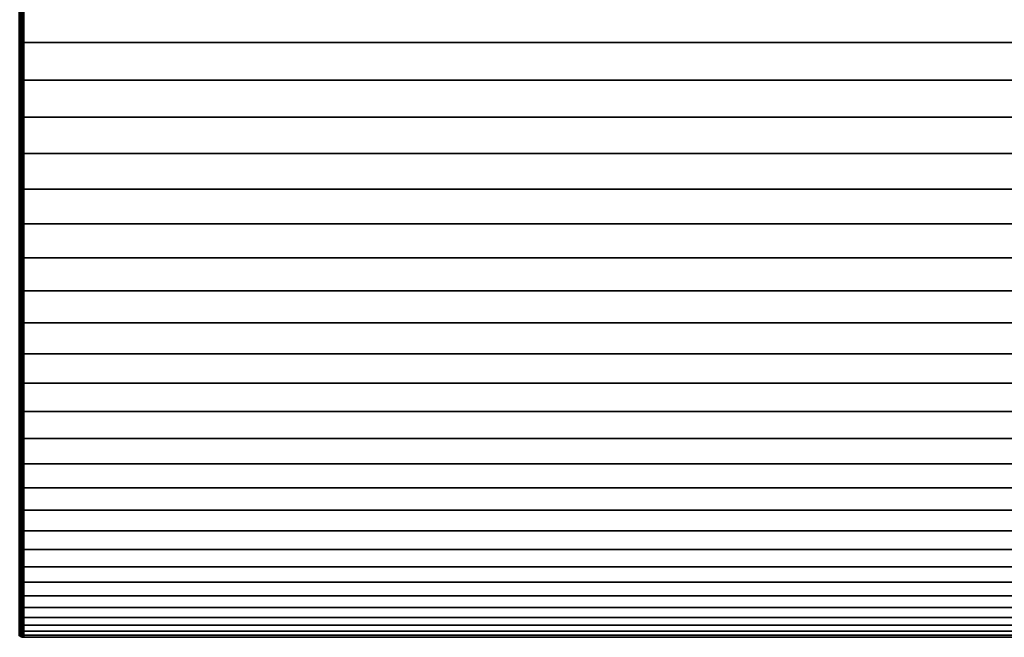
# Model space of a CAD drawing. Header units: metres. Extents: x -22 to 95, y -240 to 22.
# Tile 151 of 180: x 38 to 66, y -21 to -4. Entities that reach past the tile are written whole.
import ezdxf

# ---------------------------------------------------------------- set-up
doc = ezdxf.new("R2010")
doc.units = ezdxf.units.M
doc.layers.add('solid_10_151_013_XXX', color=7, linetype='CONTINUOUS')

msp = doc.modelspace()

# ---------------------------------------------------------------- linework, layer by layer
at = {"layer": 'solid_10_151_013_XXX'}
for points in [[(38.042877, -4.321656, 105.029427), (38.042877, -3.250987, 105.221321), (38.02013, -3.248444, 105.20472), (38.02013, -4.318276, 105.01297)], [(38.042877, -3.250987, 62.778679), (38.042877, -4.321656, 62.970577), (38.02013, -4.318276, 62.987026), (38.02013, -3.248444, 62.79528)], [(38.067764, -4.324358, 105.042564), (38.067764, -3.253019, 105.234581), (38.042877, -3.250987, 105.221321), (38.042877, -4.321656, 105.029427)], [(38.067764, -3.253019, 62.765415), (38.067764, -4.324358, 62.957432), (38.042877, -4.321656, 62.970577), (38.042877, -3.250987, 62.778679)], [(38.094296, -4.326325, 105.052139), (38.094296, -3.254499, 105.244247), (38.067764, -3.253019, 105.234581), (38.067764, -4.324358, 105.042564)], [(38.094296, -3.254499, 62.755753), (38.094296, -4.326325, 62.947857), (38.067764, -4.324358, 62.957432), (38.067764, -3.253019, 62.765415)], [(38.121937, -4.32752, 105.057953), (38.121937, -3.255398, 105.250114), (38.094296, -3.254499, 105.244247), (38.094296, -4.326325, 105.052139)], [(38.121937, -3.255398, 62.749886), (38.121937, -4.32752, 62.942043), (38.094296, -4.326325, 62.947857), (38.094296, -3.254499, 62.755753)], [(38.121937, -3.255398, 62.749886), (38.150002, -3.308647, 62.756111), (38.121937, -4.32752, 62.942043)], [(38.121937, -4.32752, 105.057953), (38.150002, -3.308647, 105.243889), (38.121937, -3.255398, 105.250114)], [(38.121937, -4.32752, 62.942043), (38.150002, -3.308647, 62.756111), (38.150002, -4.397869, 62.954601)], [(38.121937, -4.32752, 105.057953), (38.150002, -4.397869, 105.045395), (38.150002, -3.308647, 105.243889)], [(93.449997, -3.308649, 62.756111), (93.449997, -4.397872, 62.954605), (38.150002, -4.397869, 62.954601), (38.150002, -3.308647, 62.756111)], [(93.449997, -4.397872, 105.045395), (93.449997, -3.308649, 105.243889), (38.150002, -3.308647, 105.243889), (38.150002, -4.397869, 105.045395)], [(38.042877, -5.381232, 104.783546), (38.042877, -4.321656, 105.029427), (38.02013, -4.318276, 105.01297), (38.02013, -5.377023, 104.767288)], [(38.042877, -4.321656, 62.970577), (38.042877, -5.381232, 63.216457), (38.02013, -5.377023, 63.232712), (38.02013, -4.318276, 62.987026)], [(38.067764, -5.384595, 104.796532), (38.067764, -4.324358, 105.042564), (38.042877, -4.321656, 105.029427), (38.042877, -5.381232, 104.783546)], [(38.067764, -4.324358, 62.957432), (38.067764, -5.384595, 63.203468), (38.042877, -5.381232, 63.216457), (38.042877, -4.321656, 62.970577)], [(38.094296, -5.387046, 104.806), (38.094296, -4.326325, 105.052139), (38.067764, -4.324358, 105.042564), (38.067764, -5.384595, 104.796532)], [(38.094296, -4.326325, 62.947857), (38.094296, -5.387046, 63.194004), (38.067764, -5.384595, 63.203468), (38.067764, -4.324358, 62.957432)], [(38.121937, -5.388534, 104.811745), (38.121937, -4.32752, 105.057953), (38.094296, -4.326325, 105.052139), (38.094296, -5.387046, 104.806)], [(38.121937, -4.32752, 62.942043), (38.121937, -5.388534, 63.188259), (38.094296, -5.387046, 63.194004), (38.094296, -4.326325, 62.947857)], [(38.121937, -4.32752, 62.942043), (38.150002, -4.397869, 62.954601), (38.121937, -5.388534, 63.188259)], [(38.121937, -5.388534, 104.811745), (38.150002, -4.397869, 105.045395), (38.121937, -4.32752, 105.057953)], [(38.121937, -5.388534, 63.188259), (38.150002, -4.397869, 62.954601), (38.150002, -5.475429, 63.208904)], [(38.121937, -5.388534, 104.811745), (38.150002, -5.475429, 104.7911), (38.150002, -4.397869, 105.045395)], [(93.449997, -4.397872, 62.954605), (93.449997, -5.475432, 63.208904), (38.150002, -5.475429, 63.208904), (38.150002, -4.397869, 62.954601)], [(93.449997, -5.475432, 104.791092), (93.449997, -4.397872, 105.045395), (38.150002, -4.397869, 105.045395), (38.150002, -5.475429, 104.7911)], [(38.042877, -6.426995, 104.484314), (38.042877, -5.381232, 104.783546), (38.02013, -5.377023, 104.767288), (38.02013, -6.421968, 104.468292)], [(38.042877, -5.381232, 63.216457), (38.042877, -6.426995, 63.515686), (38.02013, -6.421968, 63.531712), (38.02013, -5.377023, 63.232712)], [(38.067764, -6.431012, 104.497116), (38.067764, -5.384595, 104.796532), (38.042877, -5.381232, 104.783546), (38.042877, -6.426995, 104.484314)], [(38.067764, -5.384595, 63.203468), (38.067764, -6.431012, 63.502884), (38.042877, -6.426995, 63.515686), (38.042877, -5.381232, 63.216457)], [(38.094296, -6.433938, 104.506439), (38.094296, -5.387046, 104.806), (38.067764, -5.384595, 104.796532), (38.067764, -6.431012, 104.497116)], [(38.094296, -5.387046, 63.194004), (38.094296, -6.433938, 63.493557), (38.067764, -6.431012, 63.502884), (38.067764, -5.384595, 63.203468)], [(38.121937, -6.435715, 104.512108), (38.121937, -5.388534, 104.811745), (38.094296, -5.387046, 104.806), (38.094296, -6.433938, 104.506439)], [(38.121937, -5.388534, 63.188259), (38.121937, -6.435715, 63.487892), (38.094296, -6.433938, 63.493557), (38.094296, -5.387046, 63.194004)], [(38.121937, -5.388534, 63.188259), (38.150002, -5.475429, 63.208904), (38.121937, -6.435715, 63.487892)], [(38.121937, -6.435715, 104.512108), (38.150002, -5.475429, 104.7911), (38.121937, -5.388534, 104.811745)], [(38.121937, -6.435715, 63.487892), (38.150002, -5.475429, 63.208904), (38.150002, -6.538468, 63.518341)], [(38.121937, -6.435715, 104.512108), (38.150002, -6.538468, 104.481659), (38.150002, -5.475429, 104.7911)], [(93.449997, -5.475432, 63.208904), (93.449997, -6.538473, 63.518341), (38.150002, -6.538468, 63.518341), (38.150002, -5.475429, 63.208904)], [(93.449997, -6.538473, 104.481659), (93.449997, -5.475432, 104.791092), (38.150002, -5.475429, 104.7911), (38.150002, -6.538468, 104.481659)], [(38.042877, -7.456259, 104.1325), (38.042877, -6.426995, 104.484314), (38.02013, -6.421968, 104.468292), (38.02013, -7.450427, 104.116753)], [(38.042877, -6.426995, 63.515686), (38.042877, -7.456259, 63.8675), (38.02013, -7.450427, 63.883247), (38.02013, -6.421968, 63.531712)], [(38.067764, -7.460919, 104.145081), (38.067764, -6.431012, 104.497116), (38.042877, -6.426995, 104.484314), (38.042877, -7.456259, 104.1325)], [(38.067764, -6.431012, 63.502884), (38.067764, -7.460919, 63.854916), (38.042877, -7.456259, 63.8675), (38.042877, -6.426995, 63.515686)], [(38.094296, -7.464314, 104.154251), (38.094296, -6.433938, 104.506439), (38.067764, -6.431012, 104.497116), (38.067764, -7.460919, 104.145081)], [(38.094296, -6.433938, 63.493557), (38.094296, -7.464314, 63.845753), (38.067764, -7.460919, 63.854916), (38.067764, -6.431012, 63.502884)], [(38.121937, -7.466376, 104.159813), (38.121937, -6.435715, 104.512108), (38.094296, -6.433938, 104.506439), (38.094296, -7.464314, 104.154251)], [(38.121937, -6.435715, 63.487892), (38.121937, -7.466376, 63.840183), (38.094296, -7.464314, 63.845753), (38.094296, -6.433938, 63.493557)], [(38.121937, -6.435715, 63.487892), (38.150002, -6.538468, 63.518341), (38.121937, -7.466376, 63.840183)], [(38.121937, -7.466376, 104.159813), (38.150002, -6.538468, 104.481659), (38.121937, -6.435715, 104.512108)], [(38.121937, -7.466376, 63.840183), (38.150002, -6.538468, 63.518341), (38.150002, -7.584169, 63.882088)], [(38.121937, -7.466376, 104.159813), (38.150002, -7.584169, 104.117912), (38.150002, -6.538468, 104.481659)], [(93.449997, -6.538473, 63.518341), (93.449997, -7.584174, 63.882092), (38.150002, -7.584169, 63.882088), (38.150002, -6.538468, 63.518341)], [(93.449997, -7.584174, 104.117912), (93.449997, -6.538473, 104.481659), (38.150002, -6.538468, 104.481659), (38.150002, -7.584169, 104.117912)], [(38.042877, -8.466384, 103.729004), (38.042877, -7.456259, 104.1325), (38.02013, -7.450427, 104.116753), (38.02013, -8.459761, 103.713577)], [(38.042877, -7.456259, 63.8675), (38.042877, -8.466384, 64.270996), (38.02013, -8.459761, 64.286423), (38.02013, -7.450427, 63.883247)], [(38.067764, -8.471675, 103.741341), (38.067764, -7.460919, 104.145081), (38.042877, -7.456259, 104.1325), (38.042877, -8.466384, 103.729004)], [(38.067764, -7.460919, 63.854916), (38.067764, -8.471675, 64.258659), (38.042877, -8.466384, 64.270996), (38.042877, -7.456259, 63.8675)], [(38.094296, -8.47553, 103.75032), (38.094296, -7.464314, 104.154251), (38.067764, -7.460919, 104.145081), (38.067764, -8.471675, 103.741341)], [(38.094296, -7.464314, 63.845753), (38.094296, -8.47553, 64.24968), (38.067764, -8.471675, 64.258659), (38.067764, -7.460919, 63.854916)], [(38.121937, -8.477871, 103.755775), (38.121937, -7.466376, 104.159813), (38.094296, -7.464314, 104.154251), (38.094296, -8.47553, 103.75032)], [(38.121937, -7.466376, 63.840183), (38.121937, -8.477871, 64.244225), (38.094296, -8.47553, 64.24968), (38.094296, -7.464314, 63.845753)], [(38.121937, -7.466376, 63.840183), (38.150002, -7.584169, 63.882088), (38.121937, -8.477871, 64.244225)], [(38.121937, -8.477871, 103.755775), (38.150002, -7.584169, 104.117912), (38.121937, -7.466376, 104.159813)], [(38.121937, -8.477871, 64.244225), (38.150002, -7.584169, 63.882088), (38.150002, -8.609758, 64.299187)], [(38.121937, -8.477871, 103.755775), (38.150002, -8.609758, 103.700813), (38.150002, -7.584169, 104.117912)], [(93.449997, -7.584174, 63.882092), (93.449997, -8.609764, 64.299187), (38.150002, -8.609758, 64.299187), (38.150002, -7.584169, 63.882088)], [(93.449997, -8.609764, 103.700813), (93.449997, -7.584174, 104.117912), (38.150002, -7.584169, 104.117912), (38.150002, -8.609758, 103.700813)], [(38.042877, -9.454775, 103.274872), (38.042877, -8.466384, 103.729004), (38.02013, -8.459761, 103.713577), (38.02013, -9.447379, 103.259789)], [(38.042877, -8.466384, 64.270996), (38.042877, -9.454775, 64.725128), (38.02013, -9.447379, 64.740211), (38.02013, -8.459761, 64.286423)], [(38.067764, -9.460684, 103.286919), (38.067764, -8.471675, 103.741341), (38.042877, -8.466384, 103.729004), (38.042877, -9.454775, 103.274872)], [(38.067764, -8.471675, 64.258659), (38.067764, -9.460684, 64.713081), (38.042877, -9.454775, 64.725128), (38.042877, -8.466384, 64.270996)], [(38.094296, -9.464989, 103.295692), (38.094296, -8.47553, 103.75032), (38.067764, -8.471675, 103.741341), (38.067764, -9.460684, 103.286919)], [(38.094296, -8.47553, 64.24968), (38.094296, -9.464989, 64.704308), (38.067764, -9.460684, 64.713081), (38.067764, -8.471675, 64.258659)], [(38.121937, -9.467603, 103.301018), (38.121937, -8.477871, 103.755775), (38.094296, -8.47553, 103.75032), (38.094296, -9.464989, 103.295692)], [(38.121937, -8.477871, 64.244225), (38.121937, -9.467603, 64.698982), (38.094296, -9.464989, 64.704308), (38.094296, -8.47553, 64.24968)], [(38.121937, -8.477871, 64.244225), (38.150002, -8.609758, 64.299187), (38.121937, -9.467603, 64.698982)], [(38.121937, -9.467603, 103.301018), (38.150002, -8.609758, 103.700813), (38.121937, -8.477871, 103.755775)], [(38.121937, -9.467603, 64.698982), (38.150002, -8.609758, 64.299187), (38.150002, -9.612516, 64.768524)], [(38.121937, -9.467603, 103.301018), (38.150002, -9.612516, 103.231476), (38.150002, -8.609758, 103.700813)], [(93.449997, -8.609764, 64.299187), (93.449997, -9.612522, 64.768532), (38.150002, -9.612516, 64.768524), (38.150002, -8.609758, 64.299187)], [(93.449997, -9.612522, 103.231468), (93.449997, -8.609764, 103.700813), (38.150002, -8.609758, 103.700813), (38.150002, -9.612516, 103.231476)], [(38.042877, -10.418896, 102.771255), (38.042877, -9.454775, 103.274872), (38.02013, -9.447379, 103.259789), (38.02013, -10.410746, 102.756569)], [(38.042877, -9.454775, 64.725128), (38.042877, -10.418896, 65.228745), (38.02013, -10.410746, 65.243431), (38.02013, -9.447379, 64.740211)], [(38.067764, -10.425407, 102.78299), (38.067764, -9.460684, 103.286919), (38.042877, -9.454775, 103.274872), (38.042877, -10.418896, 102.771255)], [(38.067764, -9.460684, 64.713081), (38.067764, -10.425407, 65.21701), (38.042877, -10.418896, 65.228745), (38.042877, -9.454775, 64.725128)], [(38.094296, -10.430151, 102.791534), (38.094296, -9.464989, 103.295692), (38.067764, -9.460684, 103.286919), (38.067764, -10.425407, 102.78299)], [(38.094296, -9.464989, 64.704308), (38.094296, -10.430151, 65.208466), (38.067764, -10.425407, 65.21701), (38.067764, -9.460684, 64.713081)], [(38.121937, -10.433032, 102.796722), (38.121937, -9.467603, 103.301018), (38.094296, -9.464989, 103.295692), (38.094296, -10.430151, 102.791534)], [(38.121937, -9.467603, 64.698982), (38.121937, -10.433032, 65.203278), (38.094296, -10.430151, 65.208466), (38.094296, -9.464989, 64.704308)], [(38.121937, -9.467603, 64.698982), (38.150002, -9.612516, 64.768524), (38.121937, -10.433032, 65.203278)], [(38.121937, -10.433032, 102.796722), (38.150002, -9.612516, 103.231476), (38.121937, -9.467603, 103.301018)], [(38.121937, -10.433032, 65.203278), (38.150002, -9.612516, 64.768524), (38.150002, -10.589783, 65.288864)], [(38.121937, -10.433032, 102.796722), (38.150002, -10.589783, 102.711136), (38.150002, -9.612516, 103.231476)], [(93.449997, -9.612522, 64.768532), (93.449997, -10.589789, 65.288872), (38.150002, -10.589783, 65.288864), (38.150002, -9.612516, 64.768524)], [(93.449997, -10.589789, 102.711128), (93.449997, -9.612522, 103.231468), (38.150002, -9.612516, 103.231476), (38.150002, -10.589783, 102.711136)], [(38.042877, -11.356272, 102.219452), (38.042877, -10.418896, 102.771255), (38.02013, -10.410746, 102.756569), (38.02013, -11.347388, 102.2052)], [(38.042877, -10.418896, 65.228745), (38.042877, -11.356272, 65.780548), (38.02013, -11.347388, 65.7948), (38.02013, -10.410746, 65.243431)], [(38.067764, -11.363369, 102.230843), (38.067764, -10.425407, 102.78299), (38.042877, -10.418896, 102.771255), (38.042877, -11.356272, 102.219452)], [(38.067764, -10.425407, 65.21701), (38.067764, -11.363369, 65.769157), (38.042877, -11.356272, 65.780548), (38.042877, -10.418896, 65.228745)], [(38.094296, -11.36854, 102.239136), (38.094296, -10.430151, 102.791534), (38.067764, -10.425407, 102.78299), (38.067764, -11.363369, 102.230843)], [(38.094296, -10.430151, 65.208466), (38.094296, -11.36854, 65.760864), (38.067764, -11.363369, 65.769157), (38.067764, -10.425407, 65.21701)], [(38.121937, -11.371679, 102.244171), (38.121937, -10.433032, 102.796722), (38.094296, -10.430151, 102.791534), (38.094296, -11.36854, 102.239136)], [(38.121937, -10.433032, 65.203278), (38.121937, -11.371679, 65.755829), (38.094296, -11.36854, 65.760864), (38.094296, -10.430151, 65.208466)], [(38.121937, -10.433032, 65.203278), (38.150002, -10.589783, 65.288864), (38.121937, -11.371679, 65.755829)], [(38.121937, -11.371679, 102.244171), (38.150002, -10.589783, 102.711136), (38.121937, -10.433032, 102.796722)], [(38.121937, -11.371679, 65.755829), (38.150002, -10.589783, 65.288864), (38.150002, -11.538968, 65.858826)], [(38.121937, -11.371679, 102.244171), (38.150002, -11.538968, 102.141174), (38.150002, -10.589783, 102.711136)], [(93.449997, -10.589789, 65.288872), (93.449997, -11.538975, 65.858833), (38.150002, -11.538968, 65.858826), (38.150002, -10.589783, 65.288864)], [(93.449997, -11.538975, 102.141167), (93.449997, -10.589789, 102.711128), (38.150002, -10.589783, 102.711136), (38.150002, -11.538968, 102.141174)], [(38.042877, -12.264496, 101.62088), (38.042877, -11.356272, 102.219452), (38.02013, -11.347388, 102.2052), (38.02013, -12.254903, 101.607101)], [(38.042877, -11.356272, 65.780548), (38.042877, -12.264496, 66.37912), (38.02013, -12.254903, 66.392899), (38.02013, -11.347388, 65.7948)], [(38.067764, -12.272161, 101.631897), (38.067764, -11.363369, 102.230843), (38.042877, -11.356272, 102.219452), (38.042877, -12.264496, 101.62088)], [(38.067764, -11.363369, 65.769157), (38.067764, -12.272161, 66.368103), (38.042877, -12.264496, 66.37912), (38.042877, -11.356272, 65.780548)], [(38.094296, -12.277745, 101.639915), (38.094296, -11.36854, 102.239136), (38.067764, -11.363369, 102.230843), (38.067764, -12.272161, 101.631897)], [(38.094296, -11.36854, 65.760864), (38.094296, -12.277745, 66.360085), (38.067764, -12.272161, 66.368103), (38.067764, -11.363369, 65.769157)], [(38.121937, -12.281137, 101.644791), (38.121937, -11.371679, 102.244171), (38.094296, -11.36854, 102.239136), (38.094296, -12.277745, 101.639915)], [(38.121937, -11.371679, 65.755829), (38.121937, -12.281137, 66.355209), (38.094296, -12.277745, 66.360085), (38.094296, -11.36854, 65.760864)], [(38.121937, -11.371679, 65.755829), (38.150002, -11.538968, 65.858826), (38.121937, -12.281137, 66.355209)], [(38.121937, -12.281137, 101.644791), (38.150002, -11.538968, 102.141174), (38.121937, -11.371679, 102.244171)], [(38.121937, -12.281137, 66.355209), (38.150002, -11.538968, 65.858826), (38.150002, -12.457553, 66.476891)], [(38.121937, -12.281137, 101.644791), (38.150002, -12.457553, 101.523109), (38.150002, -11.538968, 102.141174)], [(93.449997, -11.538975, 65.858833), (93.449997, -12.45756, 66.476898), (38.150002, -12.457553, 66.476891), (38.150002, -11.538968, 65.858826)], [(93.449997, -12.45756, 101.523102), (93.449997, -11.538975, 102.141167), (38.150002, -11.538968, 102.141174), (38.150002, -12.457553, 101.523109)], [(38.042877, -13.141237, 100.977081), (38.042877, -12.264496, 101.62088), (38.02013, -12.254903, 101.607101), (38.02013, -13.130959, 100.963799)], [(38.042877, -12.264496, 66.37912), (38.042877, -13.141237, 67.022919), (38.02013, -13.130959, 67.036201), (38.02013, -12.254903, 66.392899)], [(38.067764, -13.149451, 100.987694), (38.067764, -12.272161, 101.631897), (38.042877, -12.264496, 101.62088), (38.042877, -13.141237, 100.977081)], [(38.067764, -12.272161, 66.368103), (38.067764, -13.149451, 67.012306), (38.042877, -13.141237, 67.022919), (38.042877, -12.264496, 66.37912)], [(38.094296, -13.155434, 100.995422), (38.094296, -12.277745, 101.639915), (38.067764, -12.272161, 101.631897), (38.067764, -13.149451, 100.987694)], [(38.094296, -12.277745, 66.360085), (38.094296, -13.155434, 67.004578), (38.067764, -13.149451, 67.012306), (38.067764, -12.272161, 66.368103)], [(38.121937, -13.159067, 101.000114), (38.121937, -12.281137, 101.644791), (38.094296, -12.277745, 101.639915), (38.094296, -13.155434, 100.995422)], [(38.121937, -12.281137, 66.355209), (38.121937, -13.159067, 66.999886), (38.094296, -13.155434, 67.004578), (38.094296, -12.277745, 66.360085)], [(38.121937, -12.281137, 66.355209), (38.150002, -12.457553, 66.476891), (38.121937, -13.159067, 66.999886)], [(38.121937, -13.159067, 101.000114), (38.150002, -12.457553, 101.523109), (38.121937, -12.281137, 101.644791)], [(38.121937, -13.159067, 66.999886), (38.150002, -12.457553, 66.476891), (38.150002, -13.343103, 67.141426)], [(38.121937, -13.159067, 101.000114), (38.150002, -13.343103, 100.858574), (38.150002, -12.457553, 101.523109)], [(93.449997, -12.45756, 66.476898), (93.449997, -13.343109, 67.141426), (38.150002, -13.343103, 67.141426), (38.150002, -12.457553, 66.476891)], [(93.449997, -13.343109, 100.858574), (93.449997, -12.45756, 101.523102), (38.150002, -12.457553, 101.523109), (38.150002, -13.343103, 100.858574)], [(38.042877, -13.984246, 100.289696), (38.042877, -13.141237, 100.977081), (38.02013, -13.130959, 100.963799), (38.02013, -13.973308, 100.276955)], [(38.042877, -13.141237, 67.022919), (38.042877, -13.984246, 67.710304), (38.02013, -13.973308, 67.723045), (38.02013, -13.130959, 67.036201)], [(38.067764, -13.992986, 100.299881), (38.067764, -13.149451, 100.987694), (38.042877, -13.141237, 100.977081), (38.042877, -13.984246, 100.289696)], [(38.067764, -13.149451, 67.012306), (38.067764, -13.992986, 67.700119), (38.042877, -13.984246, 67.710304), (38.042877, -13.141237, 67.022919)], [(38.094296, -13.999353, 100.307297), (38.094296, -13.155434, 100.995422), (38.067764, -13.149451, 100.987694), (38.067764, -13.992986, 100.299881)], [(38.094296, -13.155434, 67.004578), (38.094296, -13.999353, 67.692703), (38.067764, -13.992986, 67.700119), (38.067764, -13.149451, 67.012306)], [(38.121937, -14.00322, 100.311798), (38.121937, -13.159067, 101.000114), (38.094296, -13.155434, 100.995422), (38.094296, -13.999353, 100.307297)], [(38.121937, -13.159067, 66.999886), (38.121937, -14.00322, 67.688202), (38.094296, -13.999353, 67.692703), (38.094296, -13.155434, 67.004578)], [(38.121937, -13.159067, 66.999886), (38.150002, -13.343103, 67.141426), (38.121937, -14.00322, 67.688202)], [(38.121937, -14.00322, 100.311798), (38.150002, -13.343103, 100.858574), (38.121937, -13.159067, 101.000114)], [(38.121937, -14.00322, 67.688202), (38.150002, -13.343103, 67.141426), (38.150002, -14.19327, 67.850662)], [(38.121937, -14.00322, 100.311798), (38.150002, -14.19327, 100.149338), (38.150002, -13.343103, 100.858574)], [(93.449997, -13.343109, 67.141426), (93.449997, -14.193274, 67.85067), (38.150002, -14.19327, 67.850662), (38.150002, -13.343103, 67.141426)], [(93.449997, -14.193274, 100.14933), (93.449997, -13.343109, 100.858574), (38.150002, -13.343103, 100.858574), (38.150002, -14.19327, 100.149338)], [(38.042877, -14.791357, 99.560501), (38.042877, -13.984246, 100.289696), (38.02013, -13.973308, 100.276955), (38.02013, -14.779787, 99.548325)], [(38.042877, -13.984246, 67.710304), (38.042877, -14.791357, 68.439499), (38.02013, -14.779787, 68.451675), (38.02013, -13.973308, 67.723045)], [(38.067764, -14.800602, 99.570221), (38.067764, -13.992986, 100.299881), (38.042877, -13.984246, 100.289696), (38.042877, -14.791357, 99.560501)], [(38.067764, -13.992986, 67.700119), (38.067764, -14.800602, 68.429779), (38.042877, -14.791357, 68.439499), (38.042877, -13.984246, 67.710304)], [(38.094296, -14.807336, 99.577309), (38.094296, -13.999353, 100.307297), (38.067764, -13.992986, 100.299881), (38.067764, -14.800602, 99.570221)], [(38.094296, -13.999353, 67.692703), (38.094296, -14.807336, 68.422691), (38.067764, -14.800602, 68.429779), (38.067764, -13.992986, 67.700119)], [(38.121937, -14.811425, 99.581612), (38.121937, -14.00322, 100.311798), (38.094296, -13.999353, 100.307297), (38.094296, -14.807336, 99.577309)], [(38.121937, -14.00322, 67.688202), (38.121937, -14.811425, 68.418388), (38.094296, -14.807336, 68.422691), (38.094296, -13.999353, 67.692703)], [(38.121937, -14.00322, 67.688202), (38.150002, -14.19327, 67.850662), (38.121937, -14.811425, 68.418388)], [(38.121937, -14.811425, 99.581612), (38.150002, -14.19327, 100.149338), (38.121937, -14.00322, 100.311798)], [(38.121937, -14.811425, 68.418388), (38.150002, -14.19327, 67.850662), (38.150002, -15.005799, 68.60273)], [(38.121937, -14.811425, 99.581612), (38.150002, -15.005799, 99.39727), (38.150002, -14.19327, 100.149338)], [(93.449997, -14.193274, 67.85067), (93.449997, -15.005803, 68.60273), (38.150002, -15.005799, 68.60273), (38.150002, -14.19327, 67.850662)], [(93.449997, -15.005803, 99.39727), (93.449997, -14.193274, 100.14933), (38.150002, -14.19327, 100.149338), (38.150002, -15.005799, 99.39727)], [(38.042877, -15.560498, 98.791359), (38.042877, -14.791357, 99.560501), (38.02013, -14.779787, 99.548325), (38.02013, -15.548326, 98.779785)], [(38.042877, -14.791357, 68.439499), (38.042877, -15.560498, 69.208641), (38.02013, -15.548326, 69.220215), (38.02013, -14.779787, 68.451675)], [(38.067764, -15.570224, 98.800598), (38.067764, -14.800602, 99.570221), (38.042877, -14.791357, 99.560501), (38.042877, -15.560498, 98.791359)], [(38.067764, -14.800602, 68.429779), (38.067764, -15.570224, 69.199402), (38.042877, -15.560498, 69.208641), (38.042877, -14.791357, 68.439499)], [(38.094296, -15.577309, 98.807335), (38.094296, -14.807336, 99.577309), (38.067764, -14.800602, 99.570221), (38.067764, -15.570224, 98.800598)], [(38.094296, -14.807336, 68.422691), (38.094296, -15.577309, 69.192665), (38.067764, -15.570224, 69.199402), (38.067764, -14.800602, 68.429779)], [(38.121937, -15.581611, 98.811424), (38.121937, -14.811425, 99.581612), (38.094296, -14.807336, 99.577309), (38.094296, -15.577309, 98.807335)], [(38.121937, -14.811425, 68.418388), (38.121937, -15.581611, 69.188576), (38.094296, -15.577309, 69.192665), (38.094296, -14.807336, 68.422691)], [(38.121937, -14.811425, 68.418388), (38.150002, -15.005799, 68.60273), (38.121937, -15.581611, 69.188576)], [(38.121937, -15.581611, 98.811424), (38.150002, -15.005799, 99.39727), (38.121937, -14.811425, 99.581612)], [(38.121937, -15.581611, 69.188576), (38.150002, -15.005799, 68.60273), (38.150002, -15.778535, 69.395622)], [(38.121937, -15.581611, 98.811424), (38.150002, -15.778535, 98.604378), (38.150002, -15.005799, 99.39727)], [(93.449997, -15.005803, 68.60273), (93.449997, -15.778539, 69.39563), (38.150002, -15.778535, 69.395622), (38.150002, -15.005799, 68.60273)], [(93.449997, -15.778539, 98.60437), (93.449997, -15.005803, 99.39727), (38.150002, -15.005799, 99.39727), (38.150002, -15.778535, 98.604378)], [(38.042877, -16.289698, 97.984245), (38.042877, -15.560498, 98.791359), (38.02013, -15.548326, 98.779785), (38.02013, -16.276955, 97.973305)], [(38.042877, -15.560498, 69.208641), (38.042877, -16.289698, 70.015755), (38.02013, -16.276955, 70.026695), (38.02013, -15.548326, 69.220215)], [(38.067764, -16.299877, 97.992989), (38.067764, -15.570224, 98.800598), (38.042877, -15.560498, 98.791359), (38.042877, -16.289698, 97.984245)], [(38.067764, -15.570224, 69.199402), (38.067764, -16.299877, 70.007011), (38.042877, -16.289698, 70.015755), (38.042877, -15.560498, 69.208641)], [(38.094296, -16.307295, 97.999352), (38.094296, -15.577309, 98.807335), (38.067764, -15.570224, 98.800598), (38.067764, -16.299877, 97.992989)], [(38.094296, -15.577309, 69.192665), (38.094296, -16.307295, 70.000648), (38.067764, -16.299877, 70.007011), (38.067764, -15.570224, 69.199402)], [(38.121937, -16.311798, 98.00322), (38.121937, -15.581611, 98.811424), (38.094296, -15.577309, 98.807335), (38.094296, -16.307295, 97.999352)], [(38.121937, -15.581611, 69.188576), (38.121937, -16.311798, 69.99678), (38.094296, -16.307295, 70.000648), (38.094296, -15.577309, 69.192665)], [(38.121937, -15.581611, 69.188576), (38.150002, -15.778535, 69.395622), (38.121937, -16.311798, 69.99678)], [(38.121937, -16.311798, 98.00322), (38.150002, -15.778535, 98.604378), (38.121937, -15.581611, 98.811424)], [(38.121937, -16.311798, 69.99678), (38.150002, -15.778535, 69.395622), (38.150002, -16.50943, 70.227249)], [(38.121937, -16.311798, 98.00322), (38.150002, -16.50943, 97.772751), (38.150002, -15.778535, 98.604378)], [(93.449997, -15.778539, 69.39563), (93.449997, -16.509432, 70.227249), (38.150002, -16.50943, 70.227249), (38.150002, -15.778535, 69.395622)], [(93.449997, -16.509432, 97.772751), (93.449997, -15.778539, 98.60437), (38.150002, -15.778535, 98.604378), (38.150002, -16.50943, 97.772751)], [(38.042877, -16.977079, 97.141235), (38.042877, -16.289698, 97.984245), (38.02013, -16.276955, 97.973305), (38.02013, -16.9638, 97.130959)], [(38.042877, -16.289698, 70.015755), (38.042877, -16.977079, 70.858765), (38.02013, -16.9638, 70.869041), (38.02013, -16.276955, 70.026695)], [(38.067764, -16.98769, 97.149452), (38.067764, -16.299877, 97.992989), (38.042877, -16.289698, 97.984245), (38.042877, -16.977079, 97.141235)], [(38.067764, -16.299877, 70.007011), (38.067764, -16.98769, 70.850548), (38.042877, -16.977079, 70.858765), (38.042877, -16.289698, 70.015755)], [(38.094296, -16.99542, 97.155434), (38.094296, -16.307295, 97.999352), (38.067764, -16.299877, 97.992989), (38.067764, -16.98769, 97.149452)], [(38.094296, -16.307295, 70.000648), (38.094296, -16.99542, 70.844566), (38.067764, -16.98769, 70.850548), (38.067764, -16.299877, 70.007011)], [(38.121937, -17.000114, 97.159065), (38.121937, -16.311798, 98.00322), (38.094296, -16.307295, 97.999352), (38.094296, -16.99542, 97.155434)], [(38.121937, -16.311798, 69.99678), (38.121937, -17.000114, 70.840935), (38.094296, -16.99542, 70.844566), (38.094296, -16.307295, 70.000648)], [(38.121937, -16.311798, 69.99678), (38.150002, -16.50943, 70.227249), (38.121937, -17.000114, 70.840935)], [(38.121937, -17.000114, 97.159065), (38.150002, -16.50943, 97.772751), (38.121937, -16.311798, 98.00322)], [(38.121937, -17.000114, 70.840935), (38.150002, -16.50943, 70.227249), (38.150002, -17.196543, 71.09539)], [(38.121937, -17.000114, 97.159065), (38.150002, -17.196543, 96.90461), (38.150002, -16.50943, 97.772751)], [(93.449997, -16.509432, 70.227249), (93.449997, -17.196547, 71.095398), (38.150002, -17.196543, 71.09539), (38.150002, -16.50943, 70.227249)], [(93.449997, -17.196547, 96.904602), (93.449997, -16.509432, 97.772751), (38.150002, -16.50943, 97.772751), (38.150002, -17.196543, 96.90461)], [(38.042877, -17.620882, 96.264496), (38.042877, -16.977079, 97.141235), (38.02013, -16.9638, 97.130959), (38.02013, -17.6071, 96.254906)], [(38.042877, -16.977079, 70.858765), (38.042877, -17.620882, 71.735504), (38.02013, -17.6071, 71.745094), (38.02013, -16.9638, 70.869041)], [(38.067764, -17.631895, 96.272163), (38.067764, -16.98769, 97.149452), (38.042877, -16.977079, 97.141235), (38.042877, -17.620882, 96.264496)], [(38.067764, -16.98769, 70.850548), (38.067764, -17.631895, 71.727837), (38.042877, -17.620882, 71.735504), (38.042877, -16.977079, 70.858765)], [(38.094296, -17.639917, 96.277748), (38.094296, -16.99542, 97.155434), (38.067764, -16.98769, 97.149452), (38.067764, -17.631895, 96.272163)], [(38.094296, -16.99542, 70.844566), (38.094296, -17.639917, 71.722252), (38.067764, -17.631895, 71.727837), (38.067764, -16.98769, 70.850548)], [(38.121937, -17.644791, 96.281136), (38.121937, -17.000114, 97.159065), (38.094296, -16.99542, 97.155434), (38.094296, -17.639917, 96.277748)], [(38.121937, -17.000114, 70.840935), (38.121937, -17.644791, 71.718864), (38.094296, -17.639917, 71.722252), (38.094296, -16.99542, 70.844566)], [(38.121937, -17.000114, 70.840935), (38.150002, -17.196543, 71.09539), (38.121937, -17.644791, 71.718864)], [(38.121937, -17.644791, 96.281136), (38.150002, -17.196543, 96.90461), (38.121937, -17.000114, 97.159065)], [(38.121937, -17.644791, 71.718864), (38.150002, -17.196543, 71.09539), (38.150002, -17.838055, 71.997757)], [(38.121937, -17.644791, 96.281136), (38.150002, -17.838055, 96.002243), (38.150002, -17.196543, 96.90461)], [(93.449997, -17.196547, 71.095398), (93.449997, -17.838058, 71.997765), (38.150002, -17.838055, 71.997757), (38.150002, -17.196543, 71.09539)], [(93.449997, -17.838058, 96.002235), (93.449997, -17.196547, 96.904602), (38.150002, -17.196543, 96.90461), (38.150002, -17.838055, 96.002243)], [(38.042877, -18.219452, 95.35627), (38.042877, -17.620882, 96.264496), (38.02013, -17.6071, 96.254906), (38.02013, -18.2052, 95.347389)], [(38.042877, -17.620882, 71.735504), (38.042877, -18.219452, 72.64373), (38.02013, -18.2052, 72.652611), (38.02013, -17.6071, 71.745094)], [(38.067764, -18.230839, 95.363373), (38.067764, -17.631895, 96.272163), (38.042877, -17.620882, 96.264496), (38.042877, -18.219452, 95.35627)], [(38.067764, -17.631895, 71.727837), (38.067764, -18.230839, 72.636627), (38.042877, -18.219452, 72.64373), (38.042877, -17.620882, 71.735504)], [(38.094296, -18.239136, 95.368538), (38.094296, -17.639917, 96.277748), (38.067764, -17.631895, 96.272163), (38.067764, -18.230839, 95.363373)], [(38.094296, -17.639917, 71.722252), (38.094296, -18.239136, 72.631462), (38.067764, -18.230839, 72.636627), (38.067764, -17.631895, 71.727837)], [(38.121937, -18.244173, 95.371681), (38.121937, -17.644791, 96.281136), (38.094296, -17.639917, 96.277748), (38.094296, -18.239136, 95.368538)], [(38.121937, -17.644791, 71.718864), (38.121937, -18.244173, 72.628319), (38.094296, -18.239136, 72.631462), (38.094296, -17.639917, 71.722252)], [(38.121937, -17.644791, 71.718864), (38.150002, -17.838055, 71.997757), (38.121937, -18.244173, 72.628319)], [(38.121937, -18.244173, 95.371681), (38.150002, -17.838055, 96.002243), (38.121937, -17.644791, 96.281136)], [(38.121937, -18.244173, 72.628319), (38.150002, -17.838055, 71.997757), (38.150002, -18.432264, 72.931953)], [(38.121937, -18.244173, 95.371681), (38.150002, -18.432264, 95.068047), (38.150002, -17.838055, 96.002243)], [(93.449997, -17.838058, 71.997765), (93.449997, -18.432266, 72.931961), (38.150002, -18.432264, 72.931953), (38.150002, -17.838055, 71.997757)], [(93.449997, -18.432266, 95.068039), (93.449997, -17.838058, 96.002235), (38.150002, -17.838055, 96.002243), (38.150002, -18.432264, 95.068047)], [(38.042877, -18.771254, 94.4189), (38.042877, -18.219452, 95.35627), (38.02013, -18.2052, 95.347389), (38.02013, -18.756571, 94.410744)], [(38.042877, -18.219452, 72.64373), (38.042877, -18.771254, 73.5811), (38.02013, -18.756571, 73.589256), (38.02013, -18.2052, 72.652611)], [(38.067764, -18.782986, 94.425407), (38.067764, -18.230839, 95.363373), (38.042877, -18.219452, 95.35627), (38.042877, -18.771254, 94.4189)], [(38.067764, -18.230839, 72.636627), (38.067764, -18.782986, 73.574593), (38.042877, -18.771254, 73.5811), (38.042877, -18.219452, 72.64373)], [(38.094296, -18.791533, 94.430153), (38.094296, -18.239136, 95.368538), (38.067764, -18.230839, 95.363373), (38.067764, -18.782986, 94.425407)], [(38.094296, -18.239136, 72.631462), (38.094296, -18.791533, 73.569847), (38.067764, -18.782986, 73.574593), (38.067764, -18.230839, 72.636627)], [(38.121937, -18.796722, 94.433029), (38.121937, -18.244173, 95.371681), (38.094296, -18.239136, 95.368538), (38.094296, -18.791533, 94.430153)], [(38.121937, -18.244173, 72.628319), (38.121937, -18.796722, 73.566971), (38.094296, -18.791533, 73.569847), (38.094296, -18.239136, 72.631462)], [(38.121937, -18.244173, 72.628319), (38.150002, -18.432264, 72.931953), (38.121937, -18.796722, 73.566971)], [(38.121937, -18.796722, 94.433029), (38.150002, -18.432264, 95.068047), (38.121937, -18.244173, 95.371681)], [(38.121937, -18.796722, 73.566971), (38.150002, -18.432264, 72.931953), (38.150002, -18.977594, 73.8955)], [(38.121937, -18.796722, 94.433029), (38.150002, -18.977594, 94.1045), (38.150002, -18.432264, 95.068047)], [(93.449997, -18.432266, 72.931961), (93.449997, -18.977596, 73.8955), (38.150002, -18.977594, 73.8955), (38.150002, -18.432264, 72.931953)], [(93.449997, -18.977596, 94.1045), (93.449997, -18.432266, 95.068039), (38.150002, -18.432264, 95.068047), (38.150002, -18.977594, 94.1045)], [(38.042877, -19.27487, 93.454773), (38.042877, -18.771254, 94.4189), (38.02013, -18.756571, 94.410744), (38.02013, -19.259792, 93.44738)], [(38.042877, -18.771254, 73.5811), (38.042877, -19.27487, 74.545227), (38.02013, -19.259792, 74.55262), (38.02013, -18.756571, 73.589256)], [(38.067764, -19.286917, 93.460686), (38.067764, -18.782986, 94.425407), (38.042877, -18.771254, 94.4189), (38.042877, -19.27487, 93.454773)], [(38.067764, -18.782986, 73.574593), (38.067764, -19.286917, 74.539314), (38.042877, -19.27487, 74.545227), (38.042877, -18.771254, 73.5811)], [(38.094296, -19.295692, 93.464989), (38.094296, -18.791533, 94.430153), (38.067764, -18.782986, 94.425407), (38.067764, -19.286917, 93.460686)], [(38.094296, -18.791533, 73.569847), (38.094296, -19.295692, 74.535011), (38.067764, -19.286917, 74.539314), (38.067764, -18.782986, 73.574593)], [(38.121937, -19.301022, 93.467606), (38.121937, -18.796722, 94.433029), (38.094296, -18.791533, 94.430153), (38.094296, -19.295692, 93.464989)], [(38.121937, -18.796722, 73.566971), (38.121937, -19.301022, 74.532394), (38.094296, -19.295692, 74.535011), (38.094296, -18.791533, 73.569847)], [(38.121937, -18.796722, 73.566971), (38.150002, -18.977594, 73.8955), (38.121937, -19.301022, 74.532394)], [(38.121937, -19.301022, 93.467606), (38.150002, -18.977594, 94.1045), (38.121937, -18.796722, 94.433029)], [(38.121937, -19.301022, 74.532394), (38.150002, -18.977594, 73.8955), (38.150002, -19.472599, 74.885841)], [(38.121937, -19.301022, 93.467606), (38.150002, -19.472599, 93.114159), (38.150002, -18.977594, 94.1045)], [(93.449997, -18.977596, 73.8955), (93.449997, -19.472599, 74.885841), (38.150002, -19.472599, 74.885841), (38.150002, -18.977594, 73.8955)], [(93.449997, -19.472599, 93.114159), (93.449997, -18.977596, 94.1045), (38.150002, -18.977594, 94.1045), (38.150002, -19.472599, 93.114159)], [(38.042877, -19.729006, 92.466385), (38.042877, -19.27487, 93.454773), (38.02013, -19.259792, 93.44738), (38.02013, -19.713573, 92.459763)], [(38.042877, -19.27487, 74.545227), (38.042877, -19.729006, 75.533615), (38.02013, -19.713573, 75.540237), (38.02013, -19.259792, 74.55262)], [(38.067764, -19.741337, 92.471672), (38.067764, -19.286917, 93.460686), (38.042877, -19.27487, 93.454773), (38.042877, -19.729006, 92.466385)], [(38.067764, -19.286917, 74.539314), (38.067764, -19.741337, 75.528328), (38.042877, -19.729006, 75.533615), (38.042877, -19.27487, 74.545227)], [(38.094296, -19.75032, 92.475533), (38.094296, -19.295692, 93.464989), (38.067764, -19.286917, 93.460686), (38.067764, -19.741337, 92.471672)], [(38.094296, -19.295692, 74.535011), (38.094296, -19.75032, 75.524467), (38.067764, -19.741337, 75.528328), (38.067764, -19.286917, 74.539314)], [(38.121937, -19.755775, 92.477867), (38.121937, -19.301022, 93.467606), (38.094296, -19.295692, 93.464989), (38.094296, -19.75032, 92.475533)], [(38.121937, -19.301022, 74.532394), (38.121937, -19.755775, 75.522133), (38.094296, -19.75032, 75.524467), (38.094296, -19.295692, 74.535011)], [(38.121937, -19.301022, 74.532394), (38.150002, -19.472599, 74.885841), (38.121937, -19.755775, 75.522133)], [(38.121937, -19.755775, 92.477867), (38.150002, -19.472599, 93.114159), (38.121937, -19.301022, 93.467606)], [(38.121937, -19.755775, 75.522133), (38.150002, -19.472599, 74.885841), (38.150002, -19.915966, 75.900352)], [(38.121937, -19.755775, 92.477867), (38.150002, -19.915966, 92.099648), (38.150002, -19.472599, 93.114159)], [(93.449997, -19.472599, 74.885841), (93.449997, -19.915966, 75.900352), (38.150002, -19.915966, 75.900352), (38.150002, -19.472599, 74.885841)], [(93.449997, -19.915966, 92.099648), (93.449997, -19.472599, 93.114159), (38.150002, -19.472599, 93.114159), (38.150002, -19.915966, 92.099648)], [(38.042877, -20.1325, 91.456261), (38.042877, -19.729006, 92.466385), (38.02013, -19.713573, 92.459763), (38.02013, -20.116753, 91.450424)], [(38.042877, -19.729006, 75.533615), (38.042877, -20.1325, 76.543739), (38.02013, -20.116753, 76.549576), (38.02013, -19.713573, 75.540237)], [(38.067764, -20.145082, 91.460922), (38.067764, -19.741337, 92.471672), (38.042877, -19.729006, 92.466385), (38.042877, -20.1325, 91.456261)], [(38.067764, -19.741337, 75.528328), (38.067764, -20.145082, 76.539078), (38.042877, -20.1325, 76.543739), (38.042877, -19.729006, 75.533615)], [(38.094296, -20.154249, 91.464317), (38.094296, -19.75032, 92.475533), (38.067764, -19.741337, 92.471672), (38.067764, -20.145082, 91.460922)], [(38.094296, -19.75032, 75.524467), (38.094296, -20.154249, 76.535683), (38.067764, -20.145082, 76.539078), (38.067764, -19.741337, 75.528328)], [(38.121937, -20.159815, 91.466377), (38.121937, -19.755775, 92.477867), (38.094296, -19.75032, 92.475533), (38.094296, -20.154249, 91.464317)], [(38.121937, -19.755775, 75.522133), (38.121937, -20.159815, 76.533623), (38.094296, -20.154249, 76.535683), (38.094296, -19.75032, 75.524467)], [(38.121937, -19.755775, 75.522133), (38.150002, -19.915966, 75.900352), (38.121937, -20.159815, 76.533623)], [(38.121937, -20.159815, 91.466377), (38.150002, -19.915966, 92.099648), (38.121937, -19.755775, 92.477867)], [(38.121937, -20.159815, 76.533623), (38.150002, -19.915966, 75.900352), (38.150002, -20.306519, 76.93634)], [(38.121937, -20.159815, 91.466377), (38.150002, -20.306519, 91.06366), (38.150002, -19.915966, 92.099648)], [(93.449997, -19.915966, 75.900352), (93.449997, -20.306519, 76.93634), (38.150002, -20.306519, 76.93634), (38.150002, -19.915966, 75.900352)], [(93.449997, -20.306519, 91.06366), (93.449997, -19.915966, 92.099648), (38.150002, -19.915966, 92.099648), (38.150002, -20.306519, 91.06366)], [(38.042877, -20.484314, 90.426994), (38.042877, -20.1325, 91.456261), (38.02013, -20.116753, 91.450424), (38.02013, -20.46829, 90.421967)], [(38.042877, -20.1325, 76.543739), (38.042877, -20.484314, 77.573006), (38.02013, -20.46829, 77.578033), (38.02013, -20.116753, 76.549576)], [(38.067764, -20.497116, 90.431015), (38.067764, -20.145082, 91.460922), (38.042877, -20.1325, 91.456261), (38.042877, -20.484314, 90.426994)], [(38.067764, -20.145082, 76.539078), (38.067764, -20.497116, 77.568985), (38.042877, -20.484314, 77.573006), (38.042877, -20.1325, 76.543739)], [(38.094296, -20.506443, 90.433937), (38.094296, -20.154249, 91.464317), (38.067764, -20.145082, 91.460922), (38.067764, -20.497116, 90.431015)], [(38.094296, -20.154249, 76.535683), (38.094296, -20.506443, 77.566063), (38.067764, -20.497116, 77.568985), (38.067764, -20.145082, 76.539078)], [(38.121937, -20.512106, 90.435715), (38.121937, -20.159815, 91.466377), (38.094296, -20.154249, 91.464317), (38.094296, -20.506443, 90.433937)], [(38.121937, -20.159815, 76.533623), (38.121937, -20.512106, 77.564285), (38.094296, -20.506443, 77.566063), (38.094296, -20.154249, 76.535683)], [(38.121937, -20.159815, 76.533623), (38.150002, -20.306519, 76.93634), (38.121937, -20.512106, 77.564285)], [(38.121937, -20.512106, 90.435715), (38.150002, -20.306519, 91.06366), (38.121937, -20.159815, 91.466377)], [(38.121937, -20.512106, 77.564285), (38.150002, -20.306519, 76.93634), (38.150002, -20.643223, 77.991058)], [(38.121937, -20.512106, 90.435715), (38.150002, -20.643223, 90.008942), (38.150002, -20.306519, 91.06366)], [(93.449997, -20.306519, 76.93634), (93.449997, -20.643223, 77.991058), (38.150002, -20.643223, 77.991058), (38.150002, -20.306519, 76.93634)], [(93.449997, -20.643223, 90.008942), (93.449997, -20.306519, 91.06366), (38.150002, -20.306519, 91.06366), (38.150002, -20.643223, 90.008942)], [(38.042877, -20.783545, 89.381233), (38.042877, -20.484314, 90.426994), (38.02013, -20.46829, 90.421967), (38.02013, -20.767286, 89.377022)], [(38.042877, -20.484314, 77.573006), (38.042877, -20.783545, 78.618767), (38.02013, -20.767286, 78.622978), (38.02013, -20.46829, 77.578033)], [(38.067764, -20.796534, 89.384598), (38.067764, -20.497116, 90.431015), (38.042877, -20.484314, 90.426994), (38.042877, -20.783545, 89.381233)], [(38.067764, -20.497116, 77.568985), (38.067764, -20.796534, 78.615402), (38.042877, -20.783545, 78.618767), (38.042877, -20.484314, 77.573006)], [(38.094296, -20.805996, 89.387047), (38.094296, -20.506443, 90.433937), (38.067764, -20.497116, 90.431015), (38.067764, -20.796534, 89.384598)], [(38.094296, -20.506443, 77.566063), (38.094296, -20.805996, 78.612953), (38.067764, -20.796534, 78.615402), (38.067764, -20.497116, 77.568985)], [(38.121937, -20.811743, 89.388535), (38.121937, -20.512106, 90.435715), (38.094296, -20.506443, 90.433937), (38.094296, -20.805996, 89.387047)], [(38.121937, -20.512106, 77.564285), (38.121937, -20.811743, 78.611465), (38.094296, -20.805996, 78.612953), (38.094296, -20.506443, 77.566063)], [(38.121937, -20.512106, 77.564285), (38.150002, -20.643223, 77.991058), (38.121937, -20.811743, 78.611465)], [(38.121937, -20.811743, 89.388535), (38.150002, -20.643223, 90.008942), (38.121937, -20.512106, 90.435715)], [(38.121937, -20.811743, 78.611465), (38.150002, -20.643223, 77.991058), (38.150002, -20.925184, 79.061714)], [(38.121937, -20.811743, 89.388535), (38.150002, -20.925184, 88.938286), (38.150002, -20.643223, 90.008942)], [(93.449997, -20.643223, 77.991058), (93.449997, -20.925184, 79.061714), (38.150002, -20.925184, 79.061714), (38.150002, -20.643223, 77.991058)], [(93.449997, -20.925184, 88.938286), (93.449997, -20.643223, 90.008942), (38.150002, -20.643223, 90.008942), (38.150002, -20.925184, 88.938286)], [(38.042877, -21.029423, 88.321655), (38.042877, -20.783545, 89.381233), (38.02013, -20.767286, 89.377022), (38.02013, -21.012974, 88.318275)], [(38.042877, -20.783545, 78.618767), (38.042877, -21.029423, 79.678345), (38.02013, -21.012974, 79.681725), (38.02013, -20.767286, 78.622978)], [(38.067764, -21.042566, 88.324356), (38.067764, -20.796534, 89.384598), (38.042877, -20.783545, 89.381233), (38.042877, -21.029423, 88.321655)], [(38.067764, -20.796534, 78.615402), (38.067764, -21.042566, 79.675644), (38.042877, -21.029423, 79.678345), (38.042877, -20.783545, 78.618767)], [(38.094296, -21.052141, 88.326324), (38.094296, -20.805996, 89.387047), (38.067764, -20.796534, 89.384598), (38.067764, -21.042566, 88.324356)], [(38.094296, -20.805996, 78.612953), (38.094296, -21.052141, 79.673676), (38.067764, -21.042566, 79.675644), (38.067764, -20.796534, 78.615402)], [(38.121937, -21.057955, 88.327522), (38.121937, -20.811743, 89.388535), (38.094296, -20.805996, 89.387047), (38.094296, -21.052141, 88.326324)], [(38.121937, -20.811743, 78.611465), (38.121937, -21.057955, 79.672478), (38.094296, -21.052141, 79.673676), (38.094296, -20.805996, 78.612953)], [(38.121937, -20.811743, 78.611465), (38.150002, -20.925184, 79.061714), (38.121937, -21.057955, 79.672478)], [(38.121937, -21.057955, 88.327522), (38.150002, -20.925184, 88.938286), (38.121937, -20.811743, 89.388535)], [(38.121937, -21.057955, 79.672478), (38.150002, -20.925184, 79.061714), (38.150002, -21.151655, 80.145462)], [(38.121937, -21.057955, 88.327522), (38.150002, -21.151655, 87.854538), (38.150002, -20.925184, 88.938286)], [(93.449997, -20.925184, 79.061714), (93.449997, -21.151657, 80.145462), (38.150002, -21.151655, 80.145462), (38.150002, -20.925184, 79.061714)], [(93.449997, -21.151657, 87.854538), (93.449997, -20.925184, 88.938286), (38.150002, -20.925184, 88.938286), (38.150002, -21.151655, 87.854538)], [(38.042877, -21.221321, 87.250984), (38.042877, -21.029423, 88.321655), (38.02013, -21.012974, 88.318275), (38.02013, -21.204721, 87.248444)], [(38.042877, -21.029423, 79.678345), (38.042877, -21.221321, 80.749016), (38.02013, -21.204721, 80.751556), (38.02013, -21.012974, 79.681725)], [(38.042877, -21.358744, 86.171974), (38.042877, -21.221321, 87.250984), (38.02013, -21.204721, 87.248444), (38.02013, -21.342035, 86.170273)], [(38.042877, -21.221321, 80.749016), (38.042877, -21.358744, 81.828026), (38.02013, -21.342035, 81.829727), (38.02013, -21.204721, 80.751556)], [(38.067764, -21.234583, 87.253021), (38.067764, -21.042566, 88.324356), (38.042877, -21.029423, 88.321655), (38.042877, -21.221321, 87.250984)], [(38.067764, -21.042566, 79.675644), (38.067764, -21.234583, 80.746979), (38.042877, -21.221321, 80.749016), (38.042877, -21.029423, 79.678345)], [(38.067764, -21.372091, 86.173332), (38.067764, -21.234583, 87.253021), (38.042877, -21.221321, 87.250984), (38.042877, -21.358744, 86.171974)], [(38.067764, -21.234583, 80.746979), (38.067764, -21.372091, 81.826668), (38.042877, -21.358744, 81.828026), (38.042877, -21.221321, 80.749016)], [(38.094296, -21.244246, 87.254501), (38.094296, -21.052141, 88.326324), (38.067764, -21.042566, 88.324356), (38.067764, -21.234583, 87.253021)], [(38.094296, -21.052141, 79.673676), (38.094296, -21.244246, 80.745499), (38.067764, -21.234583, 80.746979), (38.067764, -21.042566, 79.675644)], [(38.121937, -21.250113, 87.255394), (38.121937, -21.057955, 88.327522), (38.094296, -21.052141, 88.326324), (38.094296, -21.244246, 87.254501)], [(38.121937, -21.057955, 79.672478), (38.121937, -21.250113, 80.744606), (38.094296, -21.244246, 80.745499), (38.094296, -21.052141, 79.673676)], [(38.121937, -21.057955, 79.672478), (38.150002, -21.151655, 80.145462), (38.121937, -21.250113, 80.744606)], [(38.121937, -21.250113, 87.255394), (38.150002, -21.151655, 87.854538), (38.121937, -21.057955, 88.327522)], [(38.121937, -21.250113, 80.744606), (38.150002, -21.151655, 80.145462), (38.150002, -21.322037, 81.239433)], [(38.121937, -21.250113, 87.255394), (38.150002, -21.322037, 86.760567), (38.150002, -21.151655, 87.854538)], [(93.449997, -21.151657, 80.145462), (93.449997, -21.322037, 81.239433), (38.150002, -21.322037, 81.239433), (38.150002, -21.151655, 80.145462)], [(93.449997, -21.322037, 86.760567), (93.449997, -21.151657, 87.854538), (38.150002, -21.151655, 87.854538), (38.150002, -21.322037, 86.760567)], [(38.042877, -21.441338, 85.087379), (38.042877, -21.358744, 86.171974), (38.02013, -21.342035, 86.170273), (38.02013, -21.424566, 85.086533)], [(38.042877, -21.358744, 81.828026), (38.042877, -21.441338, 82.912621), (38.02013, -21.424566, 82.913467), (38.02013, -21.342035, 81.829727)], [(38.042877, -21.468893, 84), (38.042877, -21.441338, 85.087379), (38.02013, -21.424566, 85.086533), (38.02013, -21.452099, 84)], [(38.042877, -21.441338, 82.912621), (38.042877, -21.468893, 84), (38.02013, -21.452099, 84), (38.02013, -21.424566, 82.913467)], [(38.067764, -21.454739, 85.088058), (38.067764, -21.372091, 86.173332), (38.042877, -21.358744, 86.171974), (38.042877, -21.441338, 85.087379)], [(38.067764, -21.372091, 81.826668), (38.067764, -21.454739, 82.911942), (38.042877, -21.441338, 82.912621), (38.042877, -21.358744, 81.828026)], [(38.067764, -21.482311, 84), (38.067764, -21.454739, 85.088058), (38.042877, -21.441338, 85.087379), (38.042877, -21.468893, 84)], [(38.067764, -21.454739, 82.911942), (38.067764, -21.482311, 84), (38.042877, -21.468893, 84), (38.042877, -21.441338, 82.912621)], [(38.094296, -21.381817, 86.174316), (38.094296, -21.244246, 87.254501), (38.067764, -21.234583, 87.253021), (38.067764, -21.372091, 86.173332)], [(38.094296, -21.244246, 80.745499), (38.094296, -21.381817, 81.825684), (38.067764, -21.372091, 81.826668), (38.067764, -21.234583, 80.746979)], [(38.094296, -21.4645, 85.088554), (38.094296, -21.381817, 86.174316), (38.067764, -21.372091, 86.173332), (38.067764, -21.454739, 85.088058)], [(38.094296, -21.381817, 81.825684), (38.094296, -21.4645, 82.911446), (38.067764, -21.454739, 82.911942), (38.067764, -21.372091, 81.826668)], [(38.094296, -21.492086, 84), (38.094296, -21.4645, 85.088554), (38.067764, -21.454739, 85.088058), (38.067764, -21.482311, 84)], [(38.094296, -21.4645, 82.911446), (38.094296, -21.492086, 84), (38.067764, -21.482311, 84), (38.067764, -21.454739, 82.911942)], [(38.121937, -21.387722, 86.174919), (38.121937, -21.250113, 87.255394), (38.094296, -21.244246, 87.254501), (38.094296, -21.381817, 86.174316)], [(38.121937, -21.250113, 80.744606), (38.121937, -21.387722, 81.825081), (38.094296, -21.381817, 81.825684), (38.094296, -21.244246, 80.745499)], [(38.121937, -21.470428, 85.08886), (38.121937, -21.387722, 86.174919), (38.094296, -21.381817, 86.174316), (38.094296, -21.4645, 85.088554)], [(38.121937, -21.387722, 81.825081), (38.121937, -21.470428, 82.91114), (38.094296, -21.4645, 82.911446), (38.094296, -21.381817, 81.825684)], [(38.121937, -21.498022, 84), (38.121937, -21.470428, 85.08886), (38.094296, -21.4645, 85.088554), (38.094296, -21.492086, 84)], [(38.121937, -21.470428, 82.91114), (38.121937, -21.498022, 84), (38.094296, -21.492086, 84), (38.094296, -21.4645, 82.911446)], [(38.121937, -21.250113, 80.744606), (38.150002, -21.322037, 81.239433), (38.121937, -21.387722, 81.825081)], [(38.121937, -21.387722, 86.174919), (38.150002, -21.322037, 86.760567), (38.121937, -21.250113, 87.255394)], [(38.121937, -21.387722, 81.825081), (38.150002, -21.322037, 81.239433), (38.150002, -21.435877, 82.340729)], [(38.121937, -21.387722, 86.174919), (38.150002, -21.435877, 85.659271), (38.150002, -21.322037, 86.760567)], [(38.121937, -21.387722, 81.825081), (38.150002, -21.435877, 82.340729), (38.121937, -21.470428, 82.91114)], [(38.121937, -21.470428, 85.08886), (38.150002, -21.435877, 85.659271), (38.121937, -21.387722, 86.174919)], [(38.121937, -21.470428, 82.91114), (38.150002, -21.435877, 82.340729), (38.150002, -21.492872, 83.446419)], [(38.121937, -21.470428, 85.08886), (38.150002, -21.492872, 84.553581), (38.150002, -21.435877, 85.659271)], [(38.121937, -21.470428, 82.91114), (38.150002, -21.492872, 83.446419), (38.121937, -21.498022, 84)], [(38.121937, -21.498022, 84), (38.150002, -21.492872, 84.553581), (38.121937, -21.470428, 85.08886)], [(38.121937, -21.498022, 84), (38.150002, -21.492872, 83.446419), (38.150002, -21.492872, 84.553581)], [(93.449997, -21.322037, 81.239433), (93.449997, -21.435877, 82.340729), (38.150002, -21.435877, 82.340729), (38.150002, -21.322037, 81.239433)], [(93.449997, -21.435877, 85.659271), (93.449997, -21.322037, 86.760567), (38.150002, -21.322037, 86.760567), (38.150002, -21.435877, 85.659271)], [(93.449997, -21.435877, 82.340729), (93.449997, -21.492872, 83.446419), (38.150002, -21.492872, 83.446419), (38.150002, -21.435877, 82.340729)], [(93.449997, -21.492872, 84.553581), (93.449997, -21.435877, 85.659271), (38.150002, -21.435877, 85.659271), (38.150002, -21.492872, 84.553581)], [(93.449997, -21.492872, 83.446419), (93.449997, -21.492872, 84.553581), (38.150002, -21.492872, 84.553581), (38.150002, -21.492872, 83.446419)]]:
    msp.add_3dface(points, dxfattribs=at)

doc.saveas('drawing.dxf')
